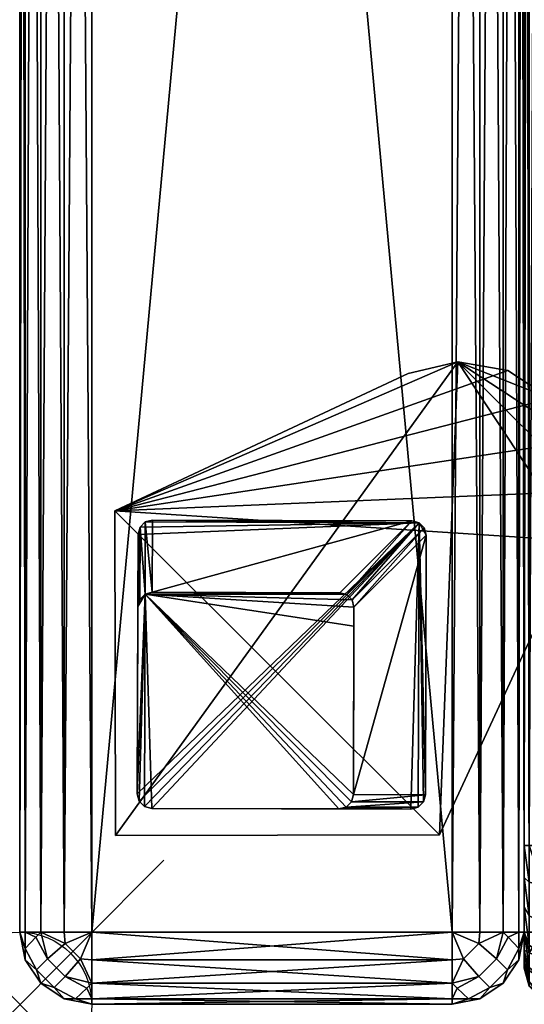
# Model space of a CAD drawing. Header units: inches. Extents: x 0 to 30, y -28 to 0.
# Tile 1 of 256: x 0 to 3.5, y -28 to -21.2. Entities that reach past the tile are written whole.
import ezdxf

# ---------------------------------------------------------------- set-up
doc = ezdxf.new("R2010")
doc.units = ezdxf.units.IN
doc.header["$LTSCALE"] = 0.03937
doc.header["$MEASUREMENT"] = 0
doc.header["$PDMODE"] = 35
doc.header["$PDSIZE"] = 1
for name, color, linetype in [('A-FURN-3-NODE', 7, 'Continuous'), ('A-FURN-3-ST', 151, 'Continuous'), ('A-FURN-3-ST-ARM', 165, 'Continuous'), ('A-FURN-3-ST-LG', 252, 'Continuous'), ('A-FURN-3-ST-LGHW', 32, 'Continuous')]:
    doc.layers.add(name, color=color, linetype=linetype)

msp = doc.modelspace()

# ---------------------------------------------------------------- linework, layer by layer
at = {"layer": 'A-FURN-3-NODE'}
msp.add_point((0, -28.01), dxfattribs=at)

# ---------------------------------------------------------------- meshes
at = {"layer": 'A-FURN-3-ST'}
mesh = msp.add_polyface(dxfattribs=at)
corners = [(3.75, -4.8504, 5), (26.25, -27.51, 5), (3.75, -27.51, 5), (3.625, -4.8504, 5.0335), (3.625, -27.51, 5.0335), (3.5335, -4.8504, 5.125), (3.5335, -27.51, 5.125), (3.5, -4.8504, 5.25), (3.5, -27.51, 5.25), (3.75, -27.7013, 5.0381), (3.625, -27.6885, 5.069), (3.5335, -27.6535, 5.1535), (3.5, -27.635, 5.2835), (3.75, -26.91, 18), (3.625, -26.91, 17.9665), (3.75, -27.1947, 17.9625), (3.625, -27.186, 17.9302), (3.75, -27.46, 17.8526), (3.625, -27.4433, 17.8236), (3.75, -27.6878, 17.6778), (3.625, -27.6641, 17.6541), (3.5335, -26.91, 17.875), (3.5335, -27.1624, 17.8418), (3.5335, -27.3975, 17.7444), (3.5335, -27.5994, 17.5894), (3.5, -26.91, 17.75), (3.5, -27.13, 17.721), (3.5, -27.335, 17.6361), (3.5, -27.511, 17.501), (3.5335, -27.7544, 17.3875), (3.5, -27.6461, 17.325), (3.5335, -5.4592, 17.875), (3.625, -5.4592, 17.9665), (3.75, -5.4592, 18), (26.25, -27.6878, 17.6778), (26.25, -27.46, 17.8526), (26.25, -27.1947, 17.9625), (3.5, -27.7265, 5.375), (3.5, -27.76, 5.5), (3.5, -4.6004, 5.5002), (3.5, -4.6092, 16.9007), (3.5, -27.76, 16.9), (3.5, -5.4592, 17.75), (3.5, -27.731, 17.12)]
mesh.append_faces([[corners[k] for k in face] for face in [(0, 1, 2), (3, 2, 4), (5, 4, 6), (7, 6, 8), (9, 10, 2), (2, 10, 4), (4, 10, 11), (4, 11, 6), (6, 11, 8), (8, 11, 12), (13, 14, 15), (15, 14, 16), (15, 16, 17), (17, 16, 18), (17, 18, 19), (19, 18, 20), (14, 21, 16), (16, 21, 22), (16, 22, 23, 18), (18, 23, 24, 20), (21, 25, 22), (22, 25, 26), (22, 26, 23), (23, 26, 27), (23, 27, 24), (24, 27, 28), (24, 28, 29), (29, 28, 30), (31, 25, 21), (32, 21, 14), (33, 14, 13), (19, 34, 17), (17, 35, 15), (15, 36, 13), (2, 1, 9), (12, 37, 8), (8, 38, 39), (40, 38, 41), (42, 41, 25), (25, 41, 43), (25, 43, 30), (30, 28, 25), (25, 28, 27), (25, 27, 26)]])
mesh = msp.add_polyface(dxfattribs=at)
corners = [(3.75, -5.4592, 18), (26.25, -5.4592, 18), (3.75, -5.1746, 17.9626), (26.25, -5.1746, 17.9626), (3.75, -4.9094, 17.8528), (26.25, -4.9094, 17.8528), (3.75, -4.6816, 17.6781), (3.75, -4.659, 5.0381), (26.25, -4.659, 5.0381), (3.75, -4.8504, 5), (3.75, -27.51, 5), (3.625, -4.8504, 5.0335), (3.625, -27.51, 5.0335), (3.5335, -4.8504, 5.125), (3.5335, -27.51, 5.125), (3.5, -4.8504, 5.25), (3.625, -4.6718, 5.069), (3.5335, -4.7068, 5.1536), (3.5, -4.7253, 5.2835), (3.5, -5.4592, 17.75), (3.5335, -5.4592, 17.875), (3.5, -5.2393, 17.7211), (3.5335, -5.2069, 17.8418), (3.5, -5.0343, 17.6362), (3.5335, -4.9719, 17.7445), (3.5, -4.8583, 17.5013), (3.5335, -4.77, 17.5897), (3.5, -4.7233, 17.3254), (3.625, -5.4592, 17.9665), (3.625, -5.1833, 17.9302), (3.625, -4.9261, 17.8238), (3.625, -4.7053, 17.6544), (3.5, -26.91, 17.75), (3.5335, -26.91, 17.875), (3.625, -26.91, 17.9665), (3.5, -27.51, 5.25), (3.5, -4.6004, 5.5002), (3.5, -4.6338, 5.3751), (3.5, -27.76, 5.5), (3.5, -4.6092, 16.9007), (3.5, -27.76, 16.9), (3.5, -4.6383, 17.1205), (3.75, -26.91, 18)]
mesh.append_faces([[corners[k] for k in face] for face in [(0, 1, 2), (2, 3, 4), (4, 5, 6), (7, 8, 9), (9, 10, 11), (11, 12, 13), (13, 14, 15), (16, 7, 11), (11, 7, 9), (11, 13, 16), (16, 13, 17), (13, 15, 17), (17, 15, 18), (19, 20, 21), (21, 20, 22), (21, 22, 23), (23, 22, 24), (23, 24, 25), (25, 24, 26), (25, 26, 27), (20, 28, 22), (22, 28, 29), (22, 29, 30, 24), (24, 30, 31, 26), (28, 0, 29), (29, 0, 2), (29, 2, 30), (30, 2, 4), (30, 4, 31), (31, 4, 6), (19, 32, 20), (20, 33, 28), (28, 34, 0), (35, 36, 15), (15, 37, 18), (36, 38, 39), (39, 40, 19), (21, 23, 19), (19, 23, 25), (19, 25, 27), (27, 41, 19), (19, 41, 39), (42, 1, 0)]])
mesh = msp.add_polyface(dxfattribs=at)
corners = [(3.75, -28.01, 5.5), (3.625, -27.9765, 5.5), (3.75, -27.9719, 5.3087), (3.625, -27.941, 5.3215), (3.75, -27.8636, 5.1464), (3.625, -27.8399, 5.1701), (3.75, -27.7013, 5.0381), (3.625, -27.6885, 5.069), (3.5, -27.635, 5.2835), (3.5335, -27.6535, 5.1535), (3.5335, -27.7752, 5.2348), (3.5, -27.7265, 5.375), (3.5335, -27.8565, 5.3565), (3.5, -27.76, 5.5), (3.5335, -27.885, 5.5), (3.75, -28.01, 16.9), (3.625, -27.9765, 16.9), (3.5335, -27.885, 16.9), (3.5, -27.76, 16.9), (3.75, -27.6878, 17.6778), (3.625, -27.6641, 17.6541), (3.75, -27.8626, 17.45), (3.625, -27.8336, 17.4333), (3.75, -27.9725, 17.1847), (3.625, -27.9402, 17.176), (3.5335, -27.8518, 17.1523), (3.5, -27.731, 17.12), (3.5335, -27.5994, 17.5894), (3.5335, -27.7544, 17.3875), (3.5, -27.6461, 17.325), (26.25, -28.01, 16.9), (26.25, -27.9725, 17.1847), (26.25, -27.8626, 17.45), (26.25, -27.7013, 5.0381), (26.25, -27.8636, 5.1464), (26.25, -27.9719, 5.3087), (3.5, -27.51, 5.25)]
mesh.append_faces([[corners[k] for k in face] for face in [(0, 1, 2), (2, 1, 3), (2, 3, 4), (4, 3, 5), (4, 5, 6), (6, 5, 7), (8, 9, 10), (8, 10, 11), (11, 10, 12), (11, 12, 13), (13, 12, 14), (14, 12, 3), (14, 3, 1), (5, 3, 12, 10), (5, 10, 9, 7), (0, 15, 1), (1, 15, 16), (1, 16, 14), (14, 16, 17), (14, 17, 13), (13, 17, 18), (19, 20, 21), (21, 20, 22), (21, 22, 23), (23, 22, 24), (23, 24, 15), (15, 24, 16), (16, 24, 25), (16, 25, 17), (17, 25, 26), (17, 26, 18), (20, 27, 28, 22), (22, 28, 25, 24), (28, 29, 25), (25, 29, 26), (15, 30, 23), (23, 31, 21), (21, 32, 19), (0, 30, 15), (6, 33, 4), (4, 34, 2), (2, 35, 0), (36, 11, 13)]])
at = {"layer": 'A-FURN-3-ST-ARM'}
mesh = msp.add_polyface(dxfattribs=at)
corners = [(3.1913, -27.51, 5.0381), (3, -0.5, 5), (3.1913, -0.5, 5.0381), (3.3536, -27.51, 5.1464), (3.3536, -0.5, 5.1464), (3.4619, -27.51, 5.3087), (3.4619, -0.5, 5.3087), (3.5, -27.51, 5.5), (3.5, -0.5, 5.5), (0.5, -0.5, 5), (0.5, -27.51, 5), (0.3087, -0.5, 5.0381), (0.3087, -27.51, 5.0381), (0.1464, -0.5, 5.1464), (0.1464, -27.51, 5.1464), (0.0381, -0.5, 5.3087), (0.0381, -27.51, 5.3087), (0, -0.5, 5.5), (3, -0.3087, 5.0381), (0.117, -0.3131, 5.2386), (0.2386, -0.3131, 5.117), (0.387, -0.3475, 5.0374), (0.0374, -0.3475, 5.387), (3.4581, -0.4212, 5.3158), (3.1525, -0.387, 5.0374), (3.3143, -0.4659, 5.1126), (3.5, -27.51, 20.5), (3.5, -0.5, 20.5), (3, -0.5, 21), (3, -27.51, 21), (3.1913, -0.5, 20.9619), (3.1913, -27.51, 20.9619), (3.3536, -0.5, 20.8536), (3.3536, -27.51, 20.8536), (3.4619, -0.5, 20.6913), (3.4619, -27.51, 20.6913), (3.1525, -0.387, 20.9626), (3.3143, -0.4659, 20.8874), (3.4581, -0.4212, 20.6842), (0.3087, -27.51, 20.9619), (0.5, -0.5, 21), (0.3087, -0.5, 20.9619), (0.1464, -27.51, 20.8536), (0.1464, -0.5, 20.8536), (0.0381, -27.51, 20.6913), (0.0381, -0.5, 20.6913), (0, -27.51, 20.5), (0, -0.5, 20.5), (0.0374, -0.3475, 20.613), (0.117, -0.3131, 20.7614), (0.2386, -0.3131, 20.883), (0.387, -0.3475, 20.9626), (0, -27.51, 5.5)]
mesh.append_faces([[corners[k] for k in face] for face in [(0, 1, 2), (3, 2, 4), (5, 4, 6), (7, 6, 8), (9, 10, 11), (11, 12, 13), (13, 14, 15), (15, 16, 17), (1, 9, 18), (15, 19, 13), (13, 20, 11), (11, 21, 9), (15, 17, 22), (6, 23, 8), (1, 24, 2), (2, 24, 25), (2, 25, 4), (6, 4, 23), (26, 8, 27), (1, 10, 9), (28, 29, 30), (30, 31, 32), (32, 33, 34), (34, 35, 27), (36, 28, 30), (36, 30, 37), (37, 30, 32), (27, 38, 34), (34, 38, 32), (39, 40, 41), (42, 41, 43), (44, 43, 45), (46, 45, 47), (48, 47, 45), (49, 45, 43), (50, 43, 41), (51, 41, 40), (17, 52, 47), (40, 29, 28)]])
mesh = msp.add_polyface(dxfattribs=at)
corners = [(3, -27.51, 5), (3, -0.5, 5), (3.1913, -27.51, 5.0381), (3.1913, -0.5, 5.0381), (3.3536, -27.51, 5.1464), (3.3536, -0.5, 5.1464), (3.4619, -27.51, 5.3087), (3.4619, -0.5, 5.3087), (3.5, -27.51, 5.5), (0.3087, -0.5, 5.0381), (0.5, -27.51, 5), (0.3087, -27.51, 5.0381), (0.1464, -0.5, 5.1464), (0.1464, -27.51, 5.1464), (0.0381, -0.5, 5.3087), (0.0381, -27.51, 5.3087), (0, -0.5, 5.5), (0, -27.51, 5.5), (0.0374, -27.623, 5.3475), (0.1126, -27.5441, 5.1857), (0.3158, -27.5888, 5.0419), (3.1842, -27.5888, 5.0419), (3.3874, -27.5441, 5.1857), (3.4626, -27.623, 5.3475), (3.5, -0.5, 5.5), (3.5, -27.51, 20.5), (3.1913, -0.5, 20.9619), (3, -27.51, 21), (3.1913, -27.51, 20.9619), (3.3536, -0.5, 20.8536), (3.3536, -27.51, 20.8536), (3.4619, -0.5, 20.6913), (3.4619, -27.51, 20.6913), (3.5, -0.5, 20.5), (0.5, -27.51, 21), (0.5, -0.5, 21), (0.3087, -27.51, 20.9619), (0.3087, -0.5, 20.9619), (0.1464, -27.51, 20.8536), (0.1464, -0.5, 20.8536), (0.0381, -27.51, 20.6913), (0.0381, -0.5, 20.6913), (0, -27.51, 20.5), (3.4626, -27.623, 20.6525), (3.3874, -27.5441, 20.8143), (3.1842, -27.5888, 20.9581), (0.3158, -27.5888, 20.9581), (0.1126, -27.5441, 20.8143), (0.0374, -27.623, 20.6525), (0, -0.5, 20.5)]
mesh.append_faces([[corners[k] for k in face] for face in [(0, 1, 2), (2, 3, 4), (4, 5, 6), (6, 7, 8), (9, 10, 11), (12, 11, 13), (14, 13, 15), (16, 15, 17), (18, 17, 15), (18, 15, 19), (19, 15, 13), (10, 20, 11), (11, 20, 13), (4, 21, 2), (2, 21, 0), (22, 4, 6), (22, 6, 23), (23, 6, 8), (8, 24, 25), (0, 10, 1), (26, 27, 28), (29, 28, 30), (31, 30, 32), (33, 32, 25), (34, 35, 36), (36, 37, 38), (38, 39, 40), (40, 41, 42), (43, 25, 32), (43, 32, 44), (44, 32, 30), (27, 45, 28), (28, 45, 30), (38, 46, 36), (36, 46, 34), (47, 38, 40), (47, 40, 48), (48, 40, 42), (49, 17, 42), (34, 27, 35)]])
mesh = msp.add_polyface(dxfattribs=at)
corners = [(0.5, -27.51, 5), (3, -27.51, 5), (0.5, -27.7013, 5.0381), (3, -27.7013, 5.0381), (0.0381, -27.7013, 5.5), (0, -27.51, 5.5), (0.0374, -27.623, 5.3475), (0.1126, -27.5441, 5.1857), (0.1464, -27.51, 5.1464), (0.193, -27.6941, 5.1509), (0.3158, -27.5888, 5.0419), (0.4212, -27.6942, 5.0419), (0.3159, -27.817, 5.1509), (0.117, -27.7714, 5.3131), (3.1841, -27.817, 5.1509), (3.0788, -27.6942, 5.0419), (3.1842, -27.5888, 5.0419), (3.307, -27.6941, 5.1509), (3.3536, -27.51, 5.1464), (3.3874, -27.5441, 5.1857), (3.4626, -27.623, 5.3475), (3.5, -27.51, 5.5), (3.4619, -27.7013, 5.5), (3.383, -27.7714, 5.3131), (3.4619, -27.7013, 20.5), (3.5, -27.51, 20.5), (3, -27.51, 21), (0.5, -27.51, 21), (3, -27.7013, 20.9619), (0.5, -27.7013, 20.9619), (3.4626, -27.623, 20.6525), (3.3874, -27.5441, 20.8143), (3.3536, -27.51, 20.8536), (3.307, -27.6941, 20.8491), (3.1842, -27.5888, 20.9581), (3.0788, -27.6942, 20.9581), (3.1841, -27.817, 20.8491), (3.383, -27.7714, 20.6869), (0.3159, -27.817, 20.8491), (0.4212, -27.6942, 20.9581), (0.3158, -27.5888, 20.9581), (0.193, -27.6941, 20.8491), (0.1464, -27.51, 20.8536), (0.1126, -27.5441, 20.8143), (0.0374, -27.623, 20.6525), (0, -27.51, 20.5), (0.0381, -27.7013, 20.5), (0.117, -27.7714, 20.6869)]
mesh.append_faces([[corners[k] for k in face] for face in [(0, 1, 2), (2, 1, 3), (4, 5, 6), (7, 8, 9), (9, 8, 10), (9, 10, 11, 12), (2, 11, 0), (0, 11, 10), (13, 6, 7, 9), (14, 15, 16, 17), (17, 16, 18), (1, 16, 15), (1, 15, 3), (17, 18, 19), (20, 21, 22), (20, 22, 23), (23, 17, 19, 20), (24, 22, 25), (25, 22, 21), (26, 27, 28), (28, 27, 29), (24, 25, 30), (31, 32, 33), (33, 32, 34), (33, 34, 35, 36), (28, 35, 26), (26, 35, 34), (37, 24, 30), (37, 30, 31, 33), (38, 39, 40, 41), (41, 40, 42), (27, 40, 39), (27, 39, 29), (41, 42, 43), (44, 45, 46), (44, 46, 47), (47, 41, 43, 44), (45, 5, 46), (46, 5, 4)]])
mesh = msp.add_polyface(dxfattribs=at)
corners = [(0.5, -27.7013, 5.0381), (3, -27.7013, 5.0381), (0.5, -27.8636, 5.1464), (3, -27.8636, 5.1464), (0.5, -27.9719, 5.3087), (3, -27.9719, 5.3087), (0.5, -28.01, 5.5), (0.3159, -27.817, 5.1509), (0.4212, -27.6942, 5.0419), (0.4659, -27.8974, 5.1857), (0.387, -27.9726, 5.3475), (0.3087, -27.9719, 5.5), (0.2386, -27.893, 5.3131), (0.1464, -27.8636, 5.5), (0.117, -27.7714, 5.3131), (0.0381, -27.7013, 5.5), (0.0374, -27.623, 5.3475), (0.193, -27.6941, 5.1509), (3, -27.8636, 20.8536), (0.5, -27.7013, 20.9619), (0.5, -27.8636, 20.8536), (3, -27.9719, 20.6913), (0.5, -27.9719, 20.6913), (3, -28.01, 20.5), (0.5, -28.01, 20.5), (0.3087, -27.9719, 20.5), (0.387, -27.9726, 20.6525), (0.4659, -27.8974, 20.8143), (0.3159, -27.817, 20.8491), (0.4212, -27.6942, 20.9581), (0.117, -27.7714, 20.6869), (0.0381, -27.7013, 20.5), (0.1464, -27.8636, 20.5), (0.2386, -27.893, 20.6869), (0.193, -27.6941, 20.8491)]
mesh.append_faces([[corners[k] for k in face] for face in [(0, 1, 2), (2, 3, 4), (4, 5, 6), (7, 8, 2), (2, 8, 0), (7, 2, 9), (9, 2, 4), (9, 4, 10), (10, 4, 6), (10, 6, 11), (10, 11, 12), (12, 11, 13), (12, 13, 14), (14, 13, 15), (14, 15, 16), (14, 17, 7, 12), (12, 7, 9, 10), (18, 19, 20), (21, 20, 22), (23, 22, 24), (25, 24, 26), (26, 24, 22), (26, 22, 27), (27, 22, 20), (27, 20, 28), (28, 20, 29), (19, 29, 20), (30, 31, 32), (30, 32, 33), (33, 32, 25), (33, 25, 26), (33, 26, 27, 28), (33, 28, 34, 30), (31, 15, 32), (32, 15, 13), (32, 13, 25), (25, 13, 11), (25, 11, 24), (24, 11, 6)]])
mesh = msp.add_polyface(dxfattribs=at)
corners = [(0.5, -27.8636, 5.1464), (3, -27.7013, 5.0381), (3, -27.8636, 5.1464), (0.5, -27.9719, 5.3087), (3, -27.9719, 5.3087), (0.5, -28.01, 5.5), (3, -28.01, 5.5), (3.1913, -27.9719, 5.5), (3.113, -27.9726, 5.3475), (3.0341, -27.8974, 5.1857), (3.1841, -27.817, 5.1509), (3.0788, -27.6942, 5.0419), (3.383, -27.7714, 5.3131), (3.4619, -27.7013, 5.5), (3.3536, -27.8636, 5.5), (3.2614, -27.893, 5.3131), (3.307, -27.6941, 5.1509), (3, -28.01, 20.5), (3.1913, -27.9719, 20.5), (3.3536, -27.8636, 20.5), (3.4619, -27.7013, 20.5), (3, -27.7013, 20.9619), (0.5, -27.7013, 20.9619), (3, -27.8636, 20.8536), (0.5, -27.8636, 20.8536), (3, -27.9719, 20.6913), (0.5, -27.9719, 20.6913), (3.1841, -27.817, 20.8491), (3.0788, -27.6942, 20.9581), (3.0341, -27.8974, 20.8143), (3.113, -27.9726, 20.6525), (3.2614, -27.893, 20.6869), (3.383, -27.7714, 20.6869), (3.307, -27.6941, 20.8491), (0.5, -28.01, 20.5)]
mesh.append_faces([[corners[k] for k in face] for face in [(0, 1, 2), (3, 2, 4), (5, 4, 6), (7, 6, 8), (8, 6, 4), (8, 4, 9), (9, 4, 2), (9, 2, 10), (10, 2, 11), (1, 11, 2), (12, 13, 14), (12, 14, 15), (15, 14, 7), (15, 7, 8), (15, 8, 9, 10), (15, 10, 16, 12), (17, 6, 18), (18, 6, 7), (18, 7, 19), (19, 7, 14), (19, 14, 20), (20, 14, 13), (21, 22, 23), (23, 24, 25), (25, 26, 17), (27, 28, 23), (23, 28, 21), (27, 23, 29), (29, 23, 25), (29, 25, 30), (30, 25, 17), (30, 17, 18), (30, 18, 31), (31, 18, 19), (31, 19, 32), (32, 19, 20), (32, 33, 27, 31), (31, 27, 29, 30), (5, 6, 34), (34, 6, 17)]])
at = {"layer": 'A-FURN-3-ST-LG'}
mesh = msp.add_polyface(dxfattribs=at)
corners = [(2.7703, -24.672, 4.7963), (0.9212, -24.6536, 4.7963), (2.7205, -24.6586, 4.7963), (0.8712, -24.6669, 4.7963), (0.8345, -24.7036, 4.7963), (0.821, -24.7538, 4.7963), (0.816, -26.552, 4.7963), (0.8292, -26.602, 4.7963), (0.8657, -26.6387, 4.7963), (0.9156, -26.6522, 4.7963), (2.7139, -26.6572, 4.7963), (2.7642, -26.644, 4.7963), (2.801, -26.6075, 4.7963), (2.8146, -26.5576, 4.7963), (2.8196, -24.7582, 4.7963), (2.8065, -24.7084, 4.7963), (0.8657, -26.6387, 0), (0.9156, -26.6522, 0), (0.8292, -26.602, 0), (0.816, -26.552, 0), (2.2142, -26.6558, 0), (2.2645, -26.6426, 0), (2.3014, -26.6061, 0), (2.315, -26.5562, 0), (0.9198, -25.1533, 0), (0.8698, -25.1666, 0), (0.8331, -25.2033, 0), (0.8196, -25.2535, 0), (2.2195, -25.1569, 0), (2.2692, -25.1703, 0), (2.3054, -25.2067, 0), (2.3186, -25.2565, 0), (2.3182, -25.389, 0)]
mesh.append_faces([[corners[k] for k in face] for face in [(17, 9, 16), (9, 8, 16), (19, 18, 6), (18, 7, 6), (9, 17, 10), (17, 20, 10), (10, 20, 11), (20, 21, 11), (11, 21, 12), (21, 22, 12), (12, 22, 13), (22, 23, 13), (1, 24, 3), (24, 25, 3), (3, 25, 4), (25, 26, 4), (5, 4, 27), (4, 26, 27), (27, 19, 5), (19, 6, 5), (28, 24, 2), (24, 1, 2), (28, 2, 29), (2, 0, 29), (29, 0, 30), (0, 15, 30), (30, 15, 31), (15, 14, 31), (31, 14, 23), (14, 13, 23)]])
mesh.append_faces([[corners[k] for k in face] for face in [(31, 32, 25)]], dxfattribs={"vtx0": -1, "vtx1": -1})
mesh.append_faces([[corners[k] for k in face] for face in [(32, 31, 23), (32, 23, 25)]], dxfattribs={"vtx0": -1, "vtx2": -1})
mesh.append_faces([[corners[k] for k in face] for face in [(2, 1, 0), (16, 8, 18), (24, 28, 25), (23, 22, 25)]], dxfattribs={"vtx1": -1})
mesh.append_faces([[corners[k] for k in face] for face in [(1, 3, 0), (3, 4, 0), (4, 5, 0), (5, 6, 0), (6, 7, 0), (7, 8, 0), (8, 9, 0), (9, 10, 0), (10, 11, 0), (11, 12, 0), (12, 13, 0), (13, 14, 0), (28, 29, 25), (29, 30, 25), (22, 21, 25), (21, 20, 25), (20, 17, 25), (17, 16, 25), (16, 18, 25), (18, 19, 25), (19, 27, 25)]], dxfattribs={"vtx1": -1, "vtx2": -1})
mesh.append_faces([[corners[k] for k in face] for face in [(14, 15, 0), (8, 7, 18), (30, 31, 25), (27, 26, 25)]], dxfattribs={"vtx2": -1})
at = {"layer": 'A-FURN-3-ST-LGHW'}
mesh = msp.add_polyface(dxfattribs=at)
corners = [(0.6603, -24.5906, 5), (3.0383, -23.5557, 5), (2.6944, -23.6378, 5), (3.3867, -23.6165, 5), (3.6825, -23.8103, 5), (3.8773, -24.1054, 5), (3.9393, -24.4536, 5), (3.8584, -24.7979, 5), (2.9126, -26.8352, 5), (0.6641, -26.8391, 5), (2.6944, -23.6378, 4.7502), (3.0383, -23.5557, 4.7502), (3.3867, -23.6165, 4.7502), (3.6825, -23.8103, 4.7502), (3.8773, -24.1054, 4.7502), (3.9393, -24.4536, 4.7502), (3.8584, -24.7979, 4.7502), (0.6603, -24.5906, 4.7502), (0.6641, -26.8391, 4.7502), (2.9126, -26.8352, 4.7502)]
mesh.append_faces([[corners[k] for k in face] for face in [(1, 10, 2), (1, 11, 10), (3, 11, 1), (3, 12, 11), (4, 12, 3), (4, 13, 12), (5, 13, 4), (5, 14, 13), (6, 14, 5), (6, 15, 14), (16, 6, 7), (16, 15, 6), (19, 7, 8), (19, 16, 7), (0, 10, 17), (0, 2, 10)]])
mesh.append_faces([[corners[k] for k in face] for face in [(0, 1, 2), (11, 17, 10), (18, 8, 9), (17, 9, 0)]], dxfattribs={"vtx0": -1})
mesh.append_faces([[corners[k] for k in face] for face in [(0, 3, 1), (0, 4, 3), (0, 5, 4), (0, 6, 5), (0, 7, 6), (0, 8, 7), (11, 18, 17), (11, 19, 18), (11, 16, 19), (11, 15, 16), (11, 14, 15), (11, 13, 14)]], dxfattribs={"vtx0": -1, "vtx2": -1})
mesh.append_faces([[corners[k] for k in face] for face in [(0, 9, 8), (11, 12, 13), (18, 19, 8), (17, 18, 9)]], dxfattribs={"vtx2": -1})

doc.saveas('drawing.dxf')
